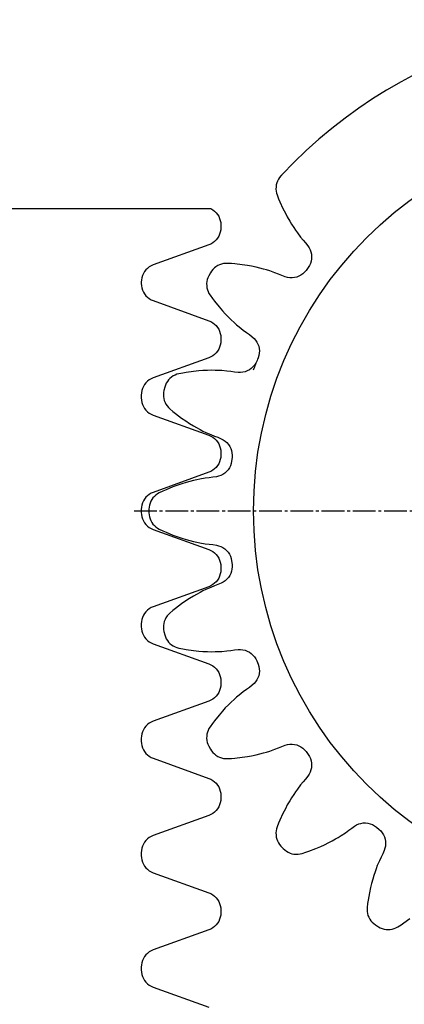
# Model space of a CAD drawing. Header units: millimetres. Extents: x -34725 to 178350, y -13707 to 126150.
# Tile 6 of 256: x -20730 to -20561, y 4304 to 4737. Entities that reach past the tile are written whole.
import ezdxf

# ---------------------------------------------------------------- set-up
doc = ezdxf.new("R2010")
doc.units = ezdxf.units.MM
doc.linetypes.add('GEN7', pattern=[13.75, 10, -1.25, 1.25, -1.25])
doc.layers.add('7', color=4, linetype='GEN7')
doc.layers.add('AM_4', color=3, linetype='CONTINUOUS', lineweight=25)

msp = doc.modelspace()

# ---------------------------------------------------------------- linework, layer by layer
at = {"layer": '7'}
msp.add_line((-20679.868, 4520.998), (-20238.958, 4520.998), dxfattribs=at)
at = {"layer": 'AM_4'}
for p, q in [((-20616.378, 4666.851), (-20616.784, 4666.052)), ((-20615.885, 4667.6), (-20616.378, 4666.851)), ((-20615.311, 4668.289), (-20615.885, 4667.6)), ((-20615.258, 4668.346), (-20615.311, 4668.289)), ((-20615.205, 4668.403), (-20615.258, 4668.346)), ((-20615.151, 4668.461), (-20615.205, 4668.403)), ((-20615.098, 4668.518), (-20615.151, 4668.461)), ((-20615.044, 4668.575), (-20615.098, 4668.518)), ((-20614.99, 4668.632), (-20615.044, 4668.575)), ((-20614.937, 4668.689), (-20614.99, 4668.632)), ((-20614.884, 4668.746), (-20614.937, 4668.689)), ((-20614.83, 4668.803), (-20614.884, 4668.746)), ((-20614.776, 4668.861), (-20614.83, 4668.803)), ((-20617.435, 4663.454), (-20617.455, 4662.558)), ((-20617.455, 4662.558), (-20617.374, 4661.665)), ((-20617.316, 4664.343), (-20617.435, 4663.454)), ((-20617.098, 4665.212), (-20617.316, 4664.343)), ((-20616.784, 4666.052), (-20617.098, 4665.212)), ((-20617.374, 4661.665), (-20617.193, 4660.787)), ((-20617.193, 4660.787), (-20616.916, 4659.934)), ((-20616.916, 4659.934), (-20616.291, 4658.281)), ((-20616.291, 4658.281), (-20615.684, 4656.938)), ((-20949.319, 4653.999), (-20646.274, 4653.999)), ((-20646.274, 4653.999), (-20646.089, 4653.919)), ((-20646.089, 4653.919), (-20645.245, 4653.424)), ((-20615.684, 4656.938), (-20614.37, 4653.973)), ((-20614.37, 4653.973), (-20613.306, 4651.904)), ((-20645.245, 4653.424), (-20644.468, 4652.829)), ((-20644.468, 4652.829), (-20643.768, 4652.144)), ((-20643.768, 4652.144), (-20643.159, 4651.379)), ((-20643.159, 4651.379), (-20642.646, 4650.545)), ((-20642.646, 4650.545), (-20642.24, 4649.655)), ((-20642.24, 4649.655), (-20641.945, 4648.722)), ((-20613.306, 4651.904), (-20612.459, 4650.254)), ((-20612.459, 4650.254), (-20611.424, 4648.482)), ((-20641.945, 4648.722), (-20641.766, 4647.76)), ((-20641.766, 4647.76), (-20641.707, 4646.783)), ((-20641.707, 4645.513), (-20641.766, 4644.537)), ((-20641.707, 4646.783), (-20641.707, 4645.513)), ((-20611.424, 4648.482), (-20610.611, 4647.092)), ((-20610.611, 4647.092), (-20609.642, 4645.616)), ((-20609.642, 4645.616), (-20608.874, 4644.447)), ((-20643.159, 4640.918), (-20643.768, 4640.153)), ((-20642.646, 4641.752), (-20643.159, 4640.918)), ((-20642.24, 4642.641), (-20642.646, 4641.752)), ((-20641.945, 4643.574), (-20642.24, 4642.641)), ((-20641.766, 4644.537), (-20641.945, 4643.574)), ((-20608.874, 4644.447), (-20608.021, 4643.28)), ((-20608.021, 4643.28), (-20606.615, 4641.442)), ((-20606.615, 4641.442), (-20605.476, 4640.066)), ((-20646.987, 4637.99), (-20671.426, 4629.157)), ((-20646.089, 4638.378), (-20646.987, 4637.99)), ((-20645.245, 4638.873), (-20646.089, 4638.378)), ((-20644.468, 4639.468), (-20645.245, 4638.873)), ((-20643.768, 4640.153), (-20644.468, 4639.468)), ((-20605.476, 4640.066), (-20604.426, 4638.832)), ((-20604.426, 4638.832), (-20603.466, 4637.585)), ((-20603.466, 4637.585), (-20602.89, 4636.742)), ((-20602.89, 4636.742), (-20602.427, 4635.832)), ((-20602.427, 4635.832), (-20602.083, 4634.869)), ((-20602.083, 4634.869), (-20601.867, 4633.869)), ((-20601.867, 4633.869), (-20601.78, 4632.848)), ((-20601.78, 4632.848), (-20601.826, 4631.823)), ((-20673.945, 4627.679), (-20674.644, 4626.994)), ((-20673.168, 4628.274), (-20673.945, 4627.679)), ((-20672.324, 4628.769), (-20673.168, 4628.274)), ((-20671.426, 4629.157), (-20672.324, 4628.769)), ((-20644.551, 4627.835), (-20645.185, 4627.201)), ((-20643.849, 4628.393), (-20644.551, 4627.835)), ((-20643.09, 4628.869), (-20643.849, 4628.393)), ((-20642.281, 4629.257), (-20643.09, 4628.869)), ((-20641.434, 4629.552), (-20642.281, 4629.257)), ((-20640.56, 4629.751), (-20641.434, 4629.552)), ((-20639.67, 4629.851), (-20640.56, 4629.751)), ((-20638.773, 4629.85), (-20639.67, 4629.851)), ((-20637.008, 4629.766), (-20638.773, 4629.85)), ((-20635.543, 4629.605), (-20637.008, 4629.766)), ((-20632.317, 4629.271), (-20635.543, 4629.605)), ((-20630.02, 4628.899), (-20632.317, 4629.271)), ((-20628.189, 4628.603), (-20630.02, 4628.899)), ((-20626.183, 4628.166), (-20628.189, 4628.603)), ((-20624.61, 4627.823), (-20626.183, 4628.166)), ((-20622.908, 4627.357), (-20624.61, 4627.823)), ((-20603.287, 4628.024), (-20604.213, 4626.749)), ((-20602.74, 4628.897), (-20603.287, 4628.024)), ((-20602.309, 4629.831), (-20602.74, 4628.897)), ((-20602.004, 4630.812), (-20602.309, 4629.831)), ((-20601.826, 4631.823), (-20602.004, 4630.812)), ((-20676.469, 4623.572), (-20676.647, 4622.61)), ((-20676.174, 4624.506), (-20676.469, 4623.572)), ((-20675.766, 4625.396), (-20676.174, 4624.506)), ((-20675.255, 4626.23), (-20675.766, 4625.396)), ((-20674.644, 4626.994), (-20675.255, 4626.23)), ((-20647.361, 4623.56), (-20647.653, 4622.713)), ((-20646.977, 4624.37), (-20647.361, 4623.56)), ((-20646.223, 4625.743), (-20646.977, 4624.37)), ((-20645.745, 4626.501), (-20646.223, 4625.743)), ((-20645.185, 4627.201), (-20645.745, 4626.501)), ((-20621.557, 4626.988), (-20622.908, 4627.357)), ((-20620.185, 4626.537), (-20621.557, 4626.988)), ((-20618.003, 4625.768), (-20620.185, 4626.537)), ((-20616.343, 4625.111), (-20618.003, 4625.768)), ((-20614.844, 4624.493), (-20616.343, 4625.111)), ((-20613.361, 4623.965), (-20614.844, 4624.493)), ((-20612.383, 4623.677), (-20613.361, 4623.965)), ((-20611.374, 4623.518), (-20612.383, 4623.677)), ((-20610.351, 4623.489), (-20611.374, 4623.518)), ((-20609.333, 4623.592), (-20610.351, 4623.489)), ((-20608.336, 4623.825), (-20609.333, 4623.592)), ((-20607.375, 4624.186), (-20608.336, 4623.825)), ((-20606.469, 4624.667), (-20607.375, 4624.186)), ((-20605.63, 4625.261), (-20606.469, 4624.667)), ((-20604.874, 4625.959), (-20605.63, 4625.261)), ((-20604.213, 4626.749), (-20604.874, 4625.959)), ((-20676.647, 4622.61), (-20676.707, 4621.634)), ((-20676.707, 4621.634), (-20676.707, 4620.998)), ((-20676.707, 4620.998), (-20676.647, 4620.022)), ((-20676.647, 4620.022), (-20676.469, 4619.059)), ((-20676.469, 4619.059), (-20676.174, 4618.126)), ((-20647.848, 4621.838), (-20647.943, 4620.946)), ((-20647.943, 4620.946), (-20647.937, 4620.05)), ((-20647.937, 4620.05), (-20647.833, 4619.159)), ((-20647.653, 4622.713), (-20647.848, 4621.838)), ((-20647.833, 4619.159), (-20647.629, 4618.286)), ((-20676.174, 4618.126), (-20675.766, 4617.236)), ((-20675.766, 4617.236), (-20675.255, 4616.402)), ((-20675.255, 4616.402), (-20674.644, 4615.637)), ((-20674.644, 4615.637), (-20673.945, 4614.952)), ((-20673.945, 4614.952), (-20673.168, 4614.358)), ((-20647.629, 4618.286), (-20647.328, 4617.442)), ((-20647.328, 4617.442), (-20646.934, 4616.636)), ((-20646.934, 4616.636), (-20646.454, 4615.88)), ((-20646.454, 4615.88), (-20645.436, 4614.434)), ((-20673.168, 4614.358), (-20672.324, 4613.863)), ((-20672.324, 4613.863), (-20671.426, 4613.475)), ((-20671.426, 4613.475), (-20646.987, 4604.642)), ((-20645.436, 4614.434), (-20644.515, 4613.283)), ((-20644.515, 4613.283), (-20642.506, 4610.739)), ((-20642.506, 4610.739), (-20640.961, 4608.999)), ((-20640.961, 4608.999), (-20639.729, 4607.612)), ((-20639.729, 4607.612), (-20638.286, 4606.153)), ((-20638.286, 4606.153), (-20637.153, 4605.008)), ((-20646.987, 4604.642), (-20646.089, 4604.254)), ((-20646.089, 4604.254), (-20645.245, 4603.759)), ((-20645.245, 4603.759), (-20644.468, 4603.164)), ((-20644.468, 4603.164), (-20643.768, 4602.479)), ((-20643.768, 4602.479), (-20643.159, 4601.714)), ((-20643.159, 4601.714), (-20642.646, 4600.88)), ((-20637.153, 4605.008), (-20635.848, 4603.82)), ((-20635.848, 4603.82), (-20634.812, 4602.878)), ((-20634.812, 4602.878), (-20633.696, 4601.961)), ((-20633.696, 4601.961), (-20631.878, 4600.53)), ((-20642.646, 4600.88), (-20642.24, 4599.99)), ((-20642.24, 4599.99), (-20641.945, 4599.057)), ((-20641.945, 4599.057), (-20641.766, 4598.095)), ((-20641.766, 4598.095), (-20641.707, 4597.118)), ((-20631.878, 4600.53), (-20630.432, 4599.48)), ((-20630.432, 4599.48), (-20629.108, 4598.546)), ((-20629.108, 4598.546), (-20627.868, 4597.576)), ((-20627.868, 4597.576), (-20627.1, 4596.904)), ((-20642.24, 4592.976), (-20642.646, 4592.087)), ((-20641.945, 4593.909), (-20642.24, 4592.976)), ((-20641.766, 4594.872), (-20641.945, 4593.909)), ((-20641.707, 4595.848), (-20641.766, 4594.872)), ((-20641.707, 4597.118), (-20641.707, 4595.848)), ((-20627.1, 4596.904), (-20626.426, 4596.138)), ((-20626.426, 4596.138), (-20625.853, 4595.29)), ((-20625.853, 4595.29), (-20625.395, 4594.375)), ((-20625.395, 4594.375), (-20625.057, 4593.408)), ((-20625.057, 4593.408), (-20624.848, 4592.404)), ((-20646.089, 4588.713), (-20646.987, 4588.325)), ((-20645.245, 4589.208), (-20646.089, 4588.713)), ((-20644.468, 4589.802), (-20645.245, 4589.208)), ((-20643.768, 4590.488), (-20644.468, 4589.802)), ((-20643.159, 4591.253), (-20643.768, 4590.488)), ((-20642.646, 4592.087), (-20643.159, 4591.253)), ((-20625.004, 4589.342), (-20625.317, 4588.361)), ((-20624.82, 4590.354), (-20625.004, 4589.342)), ((-20624.848, 4592.404), (-20624.767, 4591.381)), ((-20624.767, 4591.381), (-20624.82, 4590.354)), ((-20646.987, 4588.325), (-20671.426, 4579.492)), ((-20627.564, 4584.318), (-20628.323, 4583.627)), ((-20626.899, 4585.102), (-20627.564, 4584.318)), ((-20626.341, 4585.966), (-20626.899, 4585.102)), ((-20625.897, 4586.896), (-20626.341, 4585.966)), ((-20625.317, 4588.361), (-20625.614, 4587.615)), ((-20662.647, 4580.354), (-20663.393, 4579.858)), ((-20661.849, 4580.764), (-20662.647, 4580.354)), ((-20661.012, 4581.082), (-20661.849, 4580.764)), ((-20660.143, 4581.305), (-20661.012, 4581.082)), ((-20658.412, 4581.663), (-20660.143, 4581.305)), ((-20656.953, 4581.871), (-20658.412, 4581.663)), ((-20653.745, 4582.349), (-20656.953, 4581.871)), ((-20651.428, 4582.56), (-20653.745, 4582.349)), ((-20649.581, 4582.728), (-20651.428, 4582.56)), ((-20647.53, 4582.804), (-20649.581, 4582.728)), ((-20645.921, 4582.863), (-20647.53, 4582.804)), ((-20644.156, 4582.835), (-20645.921, 4582.863)), ((-20642.757, 4582.813), (-20644.156, 4582.835)), ((-20641.315, 4582.718), (-20642.757, 4582.813)), ((-20639.01, 4582.516), (-20641.315, 4582.718)), ((-20637.238, 4582.292), (-20639.01, 4582.516)), ((-20635.633, 4582.067), (-20637.238, 4582.292)), ((-20634.065, 4581.924), (-20635.633, 4582.067)), ((-20633.046, 4581.889), (-20634.065, 4581.924)), ((-20632.029, 4581.986), (-20633.046, 4581.889)), ((-20631.032, 4582.212), (-20632.029, 4581.986)), ((-20630.071, 4582.565), (-20631.032, 4582.212)), ((-20629.163, 4583.039), (-20630.071, 4582.565)), ((-20628.323, 4583.627), (-20629.163, 4583.039)), ((-20675.766, 4575.731), (-20676.174, 4574.841)), ((-20675.255, 4576.565), (-20675.766, 4575.731)), ((-20674.644, 4577.329), (-20675.255, 4576.565)), ((-20673.945, 4578.014), (-20674.644, 4577.329)), ((-20673.168, 4578.609), (-20673.945, 4578.014)), ((-20672.324, 4579.104), (-20673.168, 4578.609)), ((-20671.426, 4579.492), (-20672.324, 4579.104)), ((-20666.062, 4576.327), (-20666.337, 4575.473)), ((-20665.694, 4577.144), (-20666.062, 4576.327)), ((-20665.237, 4577.915), (-20665.694, 4577.144)), ((-20664.697, 4578.631), (-20665.237, 4577.915)), ((-20664.08, 4579.28), (-20664.697, 4578.631)), ((-20663.393, 4579.858), (-20664.08, 4579.28)), ((-20676.647, 4572.945), (-20676.707, 4571.968)), ((-20676.707, 4571.968), (-20676.707, 4571.333)), ((-20676.707, 4571.333), (-20676.707, 4570.698)), ((-20676.469, 4573.907), (-20676.647, 4572.945)), ((-20676.174, 4574.841), (-20676.469, 4573.907)), ((-20666.897, 4573.077), (-20666.969, 4572.183)), ((-20666.969, 4572.183), (-20666.939, 4571.287)), ((-20666.726, 4573.957), (-20666.897, 4573.077)), ((-20666.337, 4575.473), (-20666.726, 4573.957)), ((-20676.707, 4570.698), (-20676.647, 4569.722)), ((-20676.647, 4569.722), (-20676.469, 4568.76)), ((-20676.469, 4568.76), (-20676.174, 4567.826)), ((-20676.174, 4567.826), (-20675.766, 4566.936)), ((-20666.939, 4571.287), (-20666.81, 4570.4)), ((-20666.81, 4570.4), (-20666.583, 4569.533)), ((-20666.583, 4569.533), (-20666.26, 4568.697)), ((-20666.26, 4568.697), (-20665.845, 4567.902)), ((-20665.845, 4567.902), (-20665.344, 4567.158)), ((-20665.344, 4567.158), (-20664.763, 4566.476)), ((-20675.766, 4566.936), (-20675.255, 4566.102)), ((-20675.255, 4566.102), (-20674.644, 4565.338)), ((-20674.644, 4565.338), (-20673.945, 4564.653)), ((-20673.945, 4564.653), (-20673.168, 4564.058)), ((-20673.168, 4564.058), (-20672.324, 4563.563)), ((-20672.324, 4563.563), (-20671.426, 4563.175)), ((-20671.426, 4563.175), (-20646.987, 4554.342)), ((-20664.763, 4566.476), (-20664.108, 4565.863)), ((-20664.108, 4565.863), (-20662.764, 4564.715)), ((-20662.764, 4564.715), (-20661.585, 4563.83)), ((-20661.585, 4563.83), (-20659.005, 4561.865)), ((-20659.005, 4561.865), (-20657.076, 4560.564)), ((-20657.076, 4560.564), (-20655.538, 4559.527)), ((-20655.538, 4559.527), (-20653.777, 4558.473)), ((-20653.777, 4558.473), (-20652.395, 4557.646)), ((-20652.395, 4557.646), (-20650.836, 4556.82)), ((-20650.836, 4556.82), (-20649.598, 4556.165)), ((-20649.598, 4556.165), (-20648.29, 4555.554)), ((-20648.29, 4555.554), (-20646.172, 4554.62)), ((-20646.987, 4554.342), (-20646.089, 4553.954)), ((-20646.172, 4554.62), (-20644.512, 4553.963)), ((-20646.089, 4553.954), (-20645.245, 4553.459)), ((-20645.245, 4553.459), (-20644.468, 4552.864)), ((-20644.512, 4553.963), (-20642.996, 4553.387)), ((-20644.468, 4552.864), (-20643.768, 4552.179)), ((-20643.768, 4552.179), (-20643.159, 4551.414)), ((-20643.159, 4551.414), (-20642.646, 4550.58)), ((-20642.996, 4553.387), (-20641.554, 4552.757)), ((-20642.646, 4550.58), (-20642.24, 4549.691)), ((-20642.24, 4549.691), (-20641.945, 4548.758)), ((-20641.554, 4552.757), (-20640.643, 4552.297)), ((-20640.643, 4552.297), (-20639.799, 4551.722)), ((-20639.799, 4551.722), (-20639.034, 4551.043)), ((-20639.034, 4551.043), (-20638.363, 4550.271)), ((-20638.363, 4550.271), (-20637.796, 4549.418)), ((-20641.945, 4548.758), (-20641.766, 4547.795)), ((-20641.766, 4547.795), (-20641.707, 4546.819)), ((-20641.707, 4545.549), (-20641.766, 4544.572)), ((-20641.707, 4546.819), (-20641.707, 4545.549)), ((-20637.796, 4549.418), (-20637.343, 4548.498)), ((-20637.343, 4548.498), (-20637.011, 4547.527)), ((-20637.011, 4547.527), (-20636.806, 4546.52)), ((-20636.806, 4546.52), (-20636.732, 4545.494)), ((-20636.732, 4545.494), (-20636.792, 4544.466)), ((-20642.646, 4541.786), (-20643.159, 4540.953)), ((-20642.24, 4542.676), (-20642.646, 4541.786)), ((-20641.945, 4543.61), (-20642.24, 4542.676)), ((-20641.766, 4544.572), (-20641.945, 4543.61)), ((-20637.187, 4541.891), (-20637.514, 4540.915)), ((-20636.989, 4542.902), (-20637.187, 4541.891)), ((-20636.792, 4544.466), (-20636.989, 4542.902)), ((-20646.987, 4538.025), (-20671.426, 4529.192)), ((-20646.089, 4538.413), (-20646.987, 4538.025)), ((-20645.245, 4538.908), (-20646.089, 4538.413)), ((-20644.468, 4539.503), (-20645.245, 4538.908)), ((-20643.768, 4540.188), (-20644.468, 4539.503)), ((-20643.159, 4540.953), (-20643.768, 4540.188)), ((-20640.798, 4537.088), (-20641.707, 4536.621)), ((-20639.955, 4537.669), (-20640.798, 4537.088)), ((-20639.193, 4538.354), (-20639.955, 4537.669)), ((-20638.525, 4539.132), (-20639.193, 4538.354)), ((-20637.963, 4539.991), (-20638.525, 4539.132)), ((-20637.514, 4540.915), (-20637.963, 4539.991)), ((-20658.892, 4532.975), (-20660.64, 4532.353)), ((-20656.925, 4533.559), (-20658.892, 4532.975)), ((-20655.381, 4534.016), (-20656.925, 4533.559)), ((-20653.665, 4534.428), (-20655.381, 4534.016)), ((-20652.304, 4534.755), (-20653.665, 4534.428)), ((-20650.884, 4535.021), (-20652.304, 4534.755)), ((-20648.6, 4535.399), (-20650.884, 4535.021)), ((-20646.829, 4535.622), (-20648.6, 4535.399)), ((-20645.218, 4535.803), (-20646.829, 4535.622)), ((-20643.664, 4536.055), (-20645.218, 4535.803)), ((-20642.668, 4536.275), (-20643.664, 4536.055)), ((-20641.707, 4536.621), (-20642.668, 4536.275)), ((-20673.168, 4528.309), (-20673.945, 4527.715)), ((-20672.324, 4528.804), (-20673.168, 4528.309)), ((-20671.426, 4529.192), (-20672.324, 4528.804)), ((-20669.555, 4528.539), (-20670.287, 4528.022)), ((-20668.768, 4528.97), (-20669.555, 4528.539)), ((-20667.181, 4529.747), (-20668.768, 4528.97)), ((-20665.819, 4530.312), (-20667.181, 4529.747)), ((-20662.832, 4531.572), (-20665.819, 4530.312)), ((-20660.64, 4532.353), (-20662.832, 4531.572)), ((-20676.174, 4524.54), (-20676.469, 4523.607)), ((-20675.767, 4525.43), (-20676.174, 4524.54)), ((-20675.255, 4526.264), (-20675.767, 4525.43)), ((-20674.644, 4527.03), (-20675.255, 4526.264)), ((-20673.945, 4527.715), (-20674.644, 4527.03)), ((-20672.86, 4524.42), (-20673.111, 4523.56)), ((-20672.515, 4525.247), (-20672.86, 4524.42)), ((-20672.078, 4526.03), (-20672.515, 4525.247)), ((-20671.556, 4526.76), (-20672.078, 4526.03)), ((-20670.957, 4527.427), (-20671.556, 4526.76)), ((-20670.287, 4528.022), (-20670.957, 4527.427)), ((-20676.647, 4522.645), (-20676.707, 4521.668)), ((-20676.707, 4521.668), (-20676.707, 4521.033)), ((-20676.707, 4521.033), (-20676.707, 4520.399)), ((-20676.707, 4520.399), (-20676.647, 4519.422)), ((-20676.469, 4523.607), (-20676.647, 4522.645)), ((-20676.647, 4519.422), (-20676.469, 4518.46)), ((-20673.318, 4521.781), (-20673.319, 4520.998)), ((-20673.319, 4520.998), (-20673.319, 4520.92)), ((-20673.319, 4520.92), (-20673.319, 4520.842)), ((-20673.319, 4520.842), (-20673.319, 4520.763)), ((-20673.319, 4520.763), (-20673.319, 4520.685)), ((-20673.319, 4520.685), (-20673.319, 4520.607)), ((-20673.319, 4520.607), (-20673.319, 4520.529)), ((-20673.319, 4520.529), (-20673.319, 4520.45)), ((-20673.319, 4520.45), (-20673.318, 4520.372)), ((-20673.265, 4522.676), (-20673.318, 4521.781)), ((-20673.318, 4520.372), (-20673.318, 4520.294)), ((-20673.318, 4520.294), (-20673.318, 4520.216)), ((-20673.318, 4520.216), (-20673.265, 4519.321)), ((-20673.111, 4523.56), (-20673.265, 4522.676)), ((-20676.469, 4518.46), (-20676.174, 4517.527)), ((-20676.174, 4517.527), (-20675.767, 4516.636)), ((-20675.767, 4516.636), (-20675.255, 4515.802)), ((-20675.255, 4515.802), (-20674.644, 4515.037)), ((-20673.265, 4519.321), (-20673.111, 4518.437)), ((-20673.111, 4518.437), (-20672.86, 4517.577)), ((-20672.86, 4517.577), (-20672.515, 4516.75)), ((-20672.515, 4516.75), (-20672.078, 4515.967)), ((-20672.078, 4515.967), (-20671.556, 4515.237)), ((-20671.556, 4515.237), (-20670.957, 4514.57)), ((-20674.644, 4515.037), (-20673.945, 4514.352)), ((-20673.945, 4514.352), (-20673.168, 4513.758)), ((-20673.168, 4513.758), (-20672.324, 4513.263)), ((-20672.324, 4513.263), (-20671.426, 4512.875)), ((-20671.426, 4512.875), (-20646.987, 4504.042)), ((-20670.957, 4514.57), (-20670.287, 4513.975)), ((-20670.287, 4513.975), (-20669.555, 4513.458)), ((-20669.555, 4513.458), (-20668.768, 4513.027)), ((-20668.768, 4513.027), (-20667.181, 4512.25)), ((-20667.181, 4512.25), (-20665.819, 4511.685)), ((-20665.819, 4511.685), (-20662.832, 4510.425)), ((-20662.832, 4510.425), (-20660.64, 4509.644)), ((-20660.64, 4509.644), (-20658.892, 4509.022)), ((-20658.892, 4509.022), (-20656.925, 4508.438)), ((-20656.925, 4508.438), (-20655.381, 4507.981)), ((-20655.381, 4507.981), (-20653.665, 4507.569)), ((-20653.665, 4507.569), (-20652.304, 4507.242)), ((-20652.304, 4507.242), (-20650.884, 4506.976)), ((-20650.884, 4506.976), (-20648.6, 4506.598)), ((-20648.6, 4506.598), (-20646.829, 4506.375)), ((-20646.987, 4504.042), (-20646.089, 4503.654)), ((-20646.829, 4506.375), (-20645.218, 4506.194)), ((-20646.089, 4503.654), (-20645.245, 4503.159)), ((-20645.245, 4503.159), (-20644.468, 4502.564)), ((-20645.218, 4506.194), (-20643.664, 4505.942)), ((-20644.468, 4502.564), (-20643.768, 4501.879)), ((-20643.664, 4505.942), (-20642.668, 4505.722)), ((-20642.668, 4505.722), (-20641.707, 4505.376)), ((-20641.707, 4505.376), (-20640.798, 4504.909)), ((-20640.798, 4504.909), (-20639.955, 4504.328)), ((-20639.955, 4504.328), (-20639.193, 4503.643)), ((-20639.193, 4503.643), (-20638.525, 4502.865)), ((-20638.525, 4502.865), (-20637.963, 4502.006)), ((-20643.768, 4501.879), (-20643.159, 4501.114)), ((-20643.159, 4501.114), (-20642.646, 4500.28)), ((-20642.646, 4500.28), (-20642.24, 4499.39)), ((-20642.24, 4499.39), (-20641.945, 4498.457)), ((-20641.945, 4498.457), (-20641.766, 4497.495)), ((-20637.963, 4502.006), (-20637.514, 4501.082)), ((-20637.514, 4501.082), (-20637.187, 4500.106)), ((-20637.187, 4500.106), (-20636.989, 4499.095)), ((-20636.989, 4499.095), (-20636.792, 4497.531)), ((-20641.766, 4494.272), (-20641.945, 4493.309)), ((-20641.766, 4497.495), (-20641.707, 4496.518)), ((-20641.707, 4495.248), (-20641.766, 4494.272)), ((-20641.707, 4496.518), (-20641.707, 4495.248)), ((-20637.343, 4493.499), (-20637.796, 4492.579)), ((-20637.011, 4494.47), (-20637.343, 4493.499)), ((-20636.806, 4495.477), (-20637.011, 4494.47)), ((-20636.732, 4496.503), (-20636.806, 4495.477)), ((-20636.792, 4497.531), (-20636.732, 4496.503)), ((-20644.468, 4489.202), (-20645.245, 4488.608)), ((-20643.768, 4489.887), (-20644.468, 4489.202)), ((-20643.159, 4490.653), (-20643.768, 4489.887)), ((-20642.646, 4491.487), (-20643.159, 4490.653)), ((-20641.554, 4489.24), (-20642.996, 4488.61)), ((-20642.24, 4492.376), (-20642.646, 4491.487)), ((-20641.945, 4493.309), (-20642.24, 4492.376)), ((-20640.643, 4489.7), (-20641.554, 4489.24)), ((-20639.799, 4490.275), (-20640.643, 4489.7)), ((-20639.034, 4490.954), (-20639.799, 4490.275)), ((-20638.363, 4491.726), (-20639.034, 4490.954)), ((-20637.796, 4492.579), (-20638.363, 4491.726)), ((-20646.987, 4487.725), (-20671.426, 4478.892)), ((-20650.836, 4485.177), (-20652.395, 4484.351)), ((-20649.598, 4485.832), (-20650.836, 4485.177)), ((-20648.29, 4486.443), (-20649.598, 4485.832)), ((-20646.172, 4487.377), (-20648.29, 4486.443)), ((-20646.089, 4488.113), (-20646.987, 4487.725)), ((-20644.512, 4488.034), (-20646.172, 4487.377)), ((-20645.245, 4488.608), (-20646.089, 4488.113)), ((-20642.996, 4488.61), (-20644.512, 4488.034)), ((-20657.076, 4481.433), (-20659.005, 4480.132)), ((-20655.538, 4482.47), (-20657.076, 4481.433)), ((-20653.777, 4483.524), (-20655.538, 4482.47)), ((-20652.395, 4484.351), (-20653.777, 4483.524)), ((-20674.644, 4476.729), (-20675.255, 4475.965)), ((-20673.945, 4477.414), (-20674.644, 4476.729)), ((-20673.168, 4478.009), (-20673.945, 4477.414)), ((-20672.324, 4478.504), (-20673.168, 4478.009)), ((-20671.426, 4478.892), (-20672.324, 4478.504)), ((-20664.108, 4476.135), (-20664.763, 4475.521)), ((-20662.764, 4477.282), (-20664.108, 4476.135)), ((-20661.585, 4478.167), (-20662.764, 4477.282)), ((-20659.005, 4480.132), (-20661.585, 4478.167)), ((-20676.647, 4472.345), (-20676.707, 4471.368)), ((-20676.469, 4473.307), (-20676.647, 4472.345)), ((-20676.174, 4474.24), (-20676.469, 4473.307)), ((-20675.766, 4475.131), (-20676.174, 4474.24)), ((-20675.255, 4475.965), (-20675.766, 4475.131)), ((-20666.583, 4472.464), (-20666.81, 4471.597)), ((-20666.26, 4473.301), (-20666.583, 4472.464)), ((-20665.845, 4474.095), (-20666.26, 4473.301)), ((-20665.344, 4474.839), (-20665.845, 4474.095)), ((-20664.763, 4475.521), (-20665.344, 4474.839)), ((-20676.707, 4471.368), (-20676.707, 4470.734)), ((-20676.707, 4470.734), (-20676.707, 4470.098)), ((-20676.707, 4470.098), (-20676.647, 4469.122)), ((-20676.647, 4469.122), (-20676.469, 4468.159)), ((-20676.469, 4468.159), (-20676.174, 4467.226)), ((-20666.939, 4470.71), (-20666.969, 4469.814)), ((-20666.969, 4469.814), (-20666.897, 4468.92)), ((-20666.81, 4471.597), (-20666.939, 4470.71)), ((-20666.897, 4468.92), (-20666.726, 4468.04)), ((-20666.726, 4468.04), (-20666.337, 4466.524)), ((-20676.174, 4467.226), (-20675.766, 4466.336)), ((-20675.766, 4466.336), (-20675.255, 4465.502)), ((-20675.255, 4465.502), (-20674.644, 4464.738)), ((-20674.644, 4464.738), (-20673.945, 4464.052)), ((-20673.945, 4464.052), (-20673.168, 4463.458)), ((-20673.168, 4463.458), (-20672.324, 4462.963)), ((-20666.337, 4466.524), (-20666.062, 4465.67)), ((-20666.062, 4465.67), (-20665.694, 4464.853)), ((-20665.694, 4464.853), (-20665.237, 4464.082)), ((-20665.237, 4464.082), (-20664.697, 4463.366)), ((-20664.697, 4463.366), (-20664.08, 4462.717)), ((-20672.324, 4462.963), (-20671.426, 4462.575)), ((-20671.426, 4462.575), (-20646.987, 4453.742)), ((-20664.08, 4462.717), (-20663.393, 4462.139)), ((-20663.393, 4462.139), (-20662.647, 4461.643)), ((-20662.647, 4461.643), (-20661.849, 4461.233)), ((-20661.849, 4461.233), (-20661.012, 4460.915)), ((-20661.012, 4460.915), (-20660.143, 4460.692)), ((-20660.143, 4460.692), (-20658.412, 4460.334)), ((-20658.412, 4460.334), (-20656.953, 4460.126)), ((-20656.953, 4460.126), (-20653.745, 4459.648)), ((-20653.745, 4459.648), (-20651.428, 4459.437)), ((-20651.428, 4459.437), (-20649.581, 4459.269)), ((-20649.581, 4459.269), (-20647.53, 4459.193)), ((-20647.53, 4459.193), (-20645.921, 4459.134)), ((-20645.921, 4459.134), (-20644.156, 4459.162)), ((-20644.156, 4459.162), (-20642.757, 4459.184)), ((-20642.757, 4459.184), (-20641.315, 4459.279)), ((-20641.315, 4459.279), (-20639.01, 4459.481)), ((-20639.01, 4459.481), (-20637.238, 4459.705)), ((-20637.238, 4459.705), (-20635.633, 4459.93)), ((-20635.633, 4459.93), (-20634.065, 4460.073)), ((-20634.065, 4460.073), (-20633.046, 4460.108)), ((-20633.046, 4460.108), (-20632.029, 4460.011)), ((-20632.029, 4460.011), (-20631.032, 4459.785)), ((-20631.032, 4459.785), (-20630.071, 4459.432)), ((-20630.071, 4459.432), (-20629.163, 4458.958)), ((-20629.163, 4458.958), (-20628.323, 4458.37)), ((-20628.323, 4458.37), (-20627.564, 4457.679)), ((-20627.564, 4457.679), (-20626.899, 4456.895)), ((-20626.899, 4456.895), (-20626.341, 4456.031)), ((-20626.341, 4456.031), (-20625.897, 4455.101)), ((-20625.897, 4455.101), (-20625.317, 4453.636)), ((-20646.987, 4453.742), (-20646.089, 4453.354)), ((-20646.089, 4453.354), (-20645.245, 4452.859)), ((-20645.245, 4452.859), (-20644.468, 4452.264)), ((-20644.468, 4452.264), (-20643.768, 4451.579)), ((-20643.768, 4451.579), (-20643.159, 4450.814)), ((-20643.159, 4450.814), (-20642.646, 4449.98)), ((-20625.317, 4453.636), (-20625.004, 4452.655)), ((-20625.004, 4452.655), (-20624.82, 4451.643)), ((-20624.767, 4450.616), (-20624.848, 4449.593)), ((-20624.82, 4451.643), (-20624.767, 4450.616)), ((-20642.646, 4449.98), (-20642.24, 4449.091)), ((-20642.24, 4449.091), (-20641.945, 4448.157)), ((-20641.945, 4448.157), (-20641.766, 4447.195)), ((-20641.766, 4447.195), (-20641.707, 4446.218)), ((-20641.707, 4446.218), (-20641.707, 4444.948)), ((-20626.426, 4445.859), (-20627.1, 4445.093)), ((-20625.853, 4446.707), (-20626.426, 4445.859)), ((-20625.395, 4447.622), (-20625.853, 4446.707)), ((-20625.057, 4448.589), (-20625.395, 4447.622)), ((-20624.848, 4449.593), (-20625.057, 4448.589)), ((-20642.24, 4442.076), (-20642.646, 4441.187)), ((-20641.945, 4443.01), (-20642.24, 4442.076)), ((-20641.766, 4443.972), (-20641.945, 4443.01)), ((-20641.707, 4444.948), (-20641.766, 4443.972)), ((-20631.878, 4441.468), (-20633.696, 4440.036)), ((-20630.432, 4442.517), (-20631.878, 4441.468)), ((-20629.108, 4443.451), (-20630.432, 4442.517)), ((-20627.868, 4444.421), (-20629.108, 4443.451)), ((-20627.1, 4445.093), (-20627.868, 4444.421)), ((-20646.987, 4437.425), (-20671.426, 4428.592)), ((-20646.089, 4437.813), (-20646.987, 4437.425)), ((-20645.245, 4438.308), (-20646.089, 4437.813)), ((-20644.468, 4438.903), (-20645.245, 4438.308)), ((-20643.768, 4439.588), (-20644.468, 4438.903)), ((-20643.159, 4440.353), (-20643.768, 4439.588)), ((-20642.646, 4441.187), (-20643.159, 4440.353)), ((-20635.848, 4438.177), (-20637.153, 4436.989)), ((-20634.812, 4439.119), (-20635.848, 4438.177)), ((-20633.696, 4440.036), (-20634.812, 4439.119)), ((-20640.961, 4432.998), (-20642.506, 4431.259)), ((-20639.729, 4434.385), (-20640.961, 4432.998)), ((-20638.286, 4435.844), (-20639.729, 4434.385)), ((-20637.153, 4436.989), (-20638.286, 4435.844)), ((-20671.426, 4428.592), (-20672.324, 4428.204)), ((-20644.515, 4428.714), (-20645.436, 4427.563)), ((-20642.506, 4431.259), (-20644.515, 4428.714)), ((-20675.766, 4424.831), (-20676.174, 4423.941)), ((-20675.255, 4425.665), (-20675.766, 4424.831)), ((-20674.644, 4426.429), (-20675.255, 4425.665)), ((-20673.945, 4427.114), (-20674.644, 4426.429)), ((-20673.168, 4427.709), (-20673.945, 4427.114)), ((-20672.324, 4428.204), (-20673.168, 4427.709)), ((-20647.328, 4424.555), (-20647.629, 4423.711)), ((-20646.934, 4425.361), (-20647.328, 4424.555)), ((-20646.454, 4426.117), (-20646.934, 4425.361)), ((-20645.436, 4427.563), (-20646.454, 4426.117)), ((-20676.647, 4422.045), (-20676.707, 4421.069)), ((-20676.707, 4421.069), (-20676.707, 4420.433)), ((-20676.707, 4420.433), (-20676.707, 4419.799)), ((-20676.469, 4423.008), (-20676.647, 4422.045)), ((-20676.174, 4423.941), (-20676.469, 4423.008)), ((-20647.937, 4421.947), (-20647.943, 4421.051)), ((-20647.943, 4421.051), (-20647.848, 4420.159)), ((-20647.833, 4422.838), (-20647.937, 4421.947)), ((-20647.848, 4420.159), (-20647.653, 4419.284)), ((-20647.629, 4423.711), (-20647.833, 4422.838)), ((-20676.707, 4419.799), (-20676.647, 4418.822)), ((-20676.647, 4418.822), (-20676.469, 4417.86)), ((-20676.469, 4417.86), (-20676.174, 4416.926)), ((-20676.174, 4416.926), (-20675.767, 4416.036)), ((-20675.767, 4416.036), (-20675.255, 4415.202)), ((-20647.653, 4419.284), (-20647.361, 4418.437)), ((-20647.361, 4418.437), (-20646.977, 4417.627)), ((-20646.977, 4417.627), (-20646.223, 4416.254)), ((-20646.223, 4416.254), (-20645.745, 4415.496)), ((-20645.745, 4415.496), (-20645.185, 4414.796)), ((-20620.185, 4415.46), (-20618.003, 4416.229)), ((-20618.003, 4416.229), (-20616.343, 4416.886)), ((-20616.343, 4416.886), (-20614.844, 4417.504)), ((-20614.844, 4417.504), (-20613.361, 4418.032)), ((-20613.361, 4418.032), (-20612.383, 4418.32)), ((-20612.383, 4418.32), (-20611.374, 4418.479)), ((-20611.374, 4418.479), (-20610.351, 4418.508)), ((-20610.351, 4418.508), (-20609.333, 4418.405)), ((-20609.333, 4418.405), (-20608.336, 4418.172)), ((-20608.336, 4418.172), (-20607.375, 4417.811)), ((-20607.375, 4417.811), (-20606.469, 4417.33)), ((-20606.469, 4417.33), (-20605.63, 4416.736)), ((-20605.63, 4416.736), (-20604.874, 4416.038)), ((-20604.874, 4416.038), (-20604.213, 4415.248)), ((-20675.255, 4415.202), (-20674.644, 4414.437)), ((-20674.644, 4414.437), (-20673.945, 4413.752)), ((-20673.945, 4413.752), (-20673.168, 4413.158)), ((-20673.168, 4413.158), (-20672.324, 4412.663)), ((-20672.324, 4412.663), (-20671.426, 4412.275)), ((-20671.426, 4412.275), (-20646.987, 4403.442)), ((-20645.185, 4414.796), (-20644.551, 4414.162)), ((-20644.551, 4414.162), (-20643.849, 4413.604)), ((-20643.849, 4413.604), (-20643.09, 4413.128)), ((-20643.09, 4413.128), (-20642.281, 4412.74)), ((-20642.281, 4412.74), (-20641.434, 4412.445)), ((-20641.434, 4412.445), (-20640.56, 4412.246)), ((-20640.56, 4412.246), (-20639.67, 4412.146)), ((-20639.67, 4412.146), (-20638.773, 4412.147)), ((-20638.773, 4412.147), (-20637.008, 4412.231)), ((-20637.008, 4412.231), (-20635.543, 4412.392)), ((-20635.543, 4412.392), (-20632.317, 4412.726)), ((-20632.317, 4412.726), (-20630.02, 4413.098)), ((-20630.02, 4413.098), (-20628.189, 4413.394)), ((-20628.189, 4413.394), (-20626.183, 4413.831)), ((-20626.183, 4413.831), (-20624.61, 4414.174)), ((-20624.61, 4414.174), (-20622.908, 4414.64)), ((-20622.908, 4414.64), (-20621.557, 4415.01)), ((-20621.557, 4415.01), (-20620.185, 4415.46)), ((-20604.213, 4415.248), (-20603.287, 4413.973)), ((-20603.287, 4413.973), (-20602.74, 4413.1)), ((-20602.74, 4413.1), (-20602.309, 4412.166)), ((-20602.309, 4412.166), (-20602.004, 4411.185)), ((-20602.004, 4411.185), (-20601.826, 4410.174)), ((-20602.083, 4407.128), (-20602.427, 4406.165)), ((-20601.867, 4408.128), (-20602.083, 4407.128)), ((-20601.78, 4409.149), (-20601.867, 4408.128)), ((-20601.826, 4410.174), (-20601.78, 4409.149)), ((-20646.987, 4403.442), (-20646.089, 4403.054)), ((-20646.089, 4403.054), (-20645.245, 4402.559)), ((-20645.245, 4402.559), (-20644.468, 4401.964)), ((-20604.426, 4403.165), (-20605.476, 4401.931)), ((-20603.466, 4404.412), (-20604.426, 4403.165)), ((-20602.89, 4405.255), (-20603.466, 4404.412)), ((-20602.427, 4406.165), (-20602.89, 4405.255)), ((-20644.468, 4401.964), (-20643.768, 4401.279)), ((-20643.768, 4401.279), (-20643.159, 4400.514)), ((-20643.159, 4400.514), (-20642.646, 4399.68)), ((-20642.646, 4399.68), (-20642.24, 4398.79)), ((-20642.24, 4398.79), (-20641.945, 4397.857)), ((-20608.021, 4398.717), (-20608.874, 4397.551)), ((-20606.615, 4400.555), (-20608.021, 4398.717)), ((-20605.476, 4401.931), (-20606.615, 4400.555)), ((-20641.945, 4397.857), (-20641.766, 4396.895)), ((-20641.766, 4396.895), (-20641.707, 4395.918)), ((-20641.707, 4394.649), (-20641.766, 4393.672)), ((-20641.707, 4395.918), (-20641.707, 4394.649)), ((-20610.611, 4394.905), (-20611.424, 4393.515)), ((-20609.642, 4396.381), (-20610.611, 4394.905)), ((-20608.874, 4397.551), (-20609.642, 4396.381)), ((-20643.159, 4390.053), (-20643.768, 4389.288)), ((-20642.646, 4390.886), (-20643.159, 4390.053)), ((-20642.24, 4391.777), (-20642.646, 4390.886)), ((-20641.945, 4392.71), (-20642.24, 4391.777)), ((-20641.766, 4393.672), (-20641.945, 4392.71)), ((-20613.306, 4390.093), (-20614.37, 4388.024)), ((-20612.459, 4391.743), (-20613.306, 4390.093)), ((-20611.424, 4393.515), (-20612.459, 4391.743)), ((-20646.987, 4387.125), (-20671.426, 4378.292)), ((-20646.089, 4387.513), (-20646.987, 4387.125)), ((-20645.245, 4388.008), (-20646.089, 4387.513)), ((-20644.468, 4388.603), (-20645.245, 4388.008)), ((-20643.768, 4389.288), (-20644.468, 4388.603)), ((-20614.37, 4388.024), (-20615.684, 4385.059)), ((-20617.193, 4381.21), (-20617.374, 4380.332)), ((-20616.916, 4382.063), (-20617.193, 4381.21)), ((-20616.291, 4383.716), (-20616.916, 4382.063)), ((-20615.684, 4385.059), (-20616.291, 4383.716)), ((-20585.455, 4380.61), (-20584.157, 4381.581)), ((-20584.157, 4381.581), (-20582.851, 4382.461)), ((-20582.851, 4382.461), (-20581.974, 4382.983)), ((-20581.974, 4382.983), (-20581.038, 4383.388)), ((-20581.038, 4383.388), (-20580.055, 4383.67)), ((-20580.055, 4383.67), (-20579.043, 4383.823)), ((-20579.043, 4383.823), (-20578.019, 4383.845)), ((-20578.019, 4383.845), (-20577, 4383.735)), ((-20577, 4383.735), (-20576.002, 4383.495)), ((-20576.002, 4383.495), (-20575.042, 4383.128)), ((-20575.042, 4383.128), (-20574.136, 4382.64)), ((-20574.136, 4382.64), (-20573.3, 4382.039)), ((-20573.3, 4382.039), (-20572.085, 4381.034)), ((-20572.085, 4381.034), (-20571.338, 4380.325)), ((-20673.945, 4376.815), (-20674.644, 4376.13)), ((-20673.168, 4377.409), (-20673.945, 4376.815)), ((-20672.324, 4377.904), (-20673.168, 4377.409)), ((-20671.426, 4378.292), (-20672.324, 4377.904)), ((-20617.374, 4380.332), (-20617.455, 4379.439)), ((-20617.455, 4379.439), (-20617.435, 4378.543)), ((-20617.435, 4378.543), (-20617.316, 4377.655)), ((-20617.316, 4377.655), (-20617.098, 4376.785)), ((-20617.098, 4376.785), (-20616.784, 4375.945)), ((-20592.789, 4375.926), (-20591.256, 4376.801)), ((-20591.256, 4376.801), (-20590.04, 4377.494)), ((-20590.04, 4377.494), (-20588.822, 4378.272)), ((-20588.822, 4378.272), (-20586.899, 4379.56)), ((-20586.899, 4379.56), (-20585.455, 4380.61)), ((-20571.338, 4380.325), (-20570.689, 4379.527)), ((-20570.689, 4379.527), (-20570.148, 4378.653)), ((-20570.148, 4378.653), (-20569.725, 4377.718)), ((-20569.725, 4377.718), (-20569.427, 4376.737)), ((-20569.427, 4376.737), (-20569.256, 4375.726)), ((-20676.469, 4372.707), (-20676.647, 4371.745)), ((-20676.174, 4373.64), (-20676.469, 4372.707)), ((-20675.767, 4374.53), (-20676.174, 4373.64)), ((-20675.255, 4375.364), (-20675.767, 4374.53)), ((-20674.644, 4376.13), (-20675.255, 4375.364)), ((-20616.784, 4375.945), (-20616.378, 4375.146)), ((-20616.378, 4375.146), (-20615.885, 4374.397)), ((-20615.885, 4374.397), (-20615.311, 4373.708)), ((-20615.311, 4373.708), (-20614.239, 4372.567)), ((-20614.239, 4372.567), (-20613.588, 4371.951)), ((-20602.934, 4371.482), (-20599.892, 4372.607)), ((-20599.892, 4372.607), (-20597.761, 4373.539)), ((-20597.761, 4373.539), (-20596.06, 4374.281)), ((-20596.06, 4374.281), (-20594.227, 4375.203)), ((-20594.227, 4375.203), (-20592.789, 4375.926)), ((-20569.532, 4372.689), (-20569.881, 4371.73)), ((-20569.309, 4373.686), (-20569.532, 4372.689)), ((-20569.217, 4374.704), (-20569.309, 4373.686)), ((-20569.256, 4375.726), (-20569.217, 4374.704)), ((-20676.647, 4371.745), (-20676.707, 4370.768)), ((-20676.707, 4370.768), (-20676.707, 4370.134)), ((-20676.707, 4370.134), (-20676.707, 4369.498)), ((-20676.707, 4369.498), (-20676.647, 4368.522)), ((-20676.647, 4368.522), (-20676.469, 4367.559)), ((-20613.588, 4371.951), (-20612.871, 4371.412)), ((-20612.871, 4371.412), (-20612.098, 4370.956)), ((-20612.098, 4370.956), (-20611.281, 4370.59)), ((-20611.281, 4370.59), (-20610.427, 4370.318)), ((-20610.427, 4370.318), (-20609.548, 4370.143)), ((-20609.548, 4370.143), (-20608.654, 4370.067)), ((-20608.654, 4370.067), (-20607.758, 4370.092)), ((-20607.758, 4370.092), (-20606.87, 4370.217)), ((-20606.87, 4370.217), (-20606.002, 4370.441)), ((-20606.002, 4370.441), (-20604.313, 4370.961)), ((-20604.313, 4370.961), (-20602.934, 4371.482)), ((-20571.211, 4368.826), (-20571.972, 4367.211)), ((-20570.5, 4370.283), (-20571.211, 4368.826)), ((-20569.881, 4371.73), (-20570.5, 4370.283)), ((-20676.469, 4367.559), (-20676.174, 4366.626)), ((-20676.174, 4366.626), (-20675.766, 4365.736)), ((-20675.766, 4365.736), (-20675.255, 4364.902)), ((-20675.255, 4364.902), (-20674.644, 4364.137)), ((-20674.644, 4364.137), (-20673.945, 4363.452)), ((-20573.412, 4363.739), (-20573.865, 4362.414)), ((-20572.876, 4365.08), (-20573.412, 4363.739)), ((-20571.972, 4367.211), (-20572.876, 4365.08)), ((-20673.945, 4363.452), (-20673.168, 4362.858)), ((-20673.168, 4362.858), (-20672.324, 4362.363)), ((-20672.324, 4362.363), (-20671.426, 4361.975)), ((-20671.426, 4361.975), (-20646.987, 4353.142)), ((-20574.437, 4360.745), (-20574.878, 4359.197)), ((-20573.865, 4362.414), (-20574.437, 4360.745)), ((-20575.85, 4355.414), (-20576.366, 4353.145)), ((-20575.44, 4357.222), (-20575.85, 4355.414)), ((-20574.878, 4359.197), (-20575.44, 4357.222)), ((-20646.987, 4353.142), (-20646.089, 4352.754)), ((-20646.089, 4352.754), (-20645.245, 4352.259)), ((-20645.245, 4352.259), (-20644.468, 4351.664)), ((-20644.468, 4351.664), (-20643.768, 4350.979)), ((-20643.768, 4350.979), (-20643.159, 4350.214)), ((-20576.366, 4353.145), (-20576.902, 4349.947)), ((-20643.159, 4350.214), (-20642.646, 4349.38)), ((-20642.646, 4349.38), (-20642.24, 4348.49)), ((-20642.24, 4348.49), (-20641.945, 4347.557)), ((-20641.945, 4347.557), (-20641.766, 4346.595)), ((-20641.766, 4346.595), (-20641.707, 4345.618)), ((-20577.35, 4346.738), (-20577.407, 4345.843)), ((-20577.155, 4348.494), (-20577.35, 4346.738)), ((-20576.902, 4349.947), (-20577.155, 4348.494)), ((-20641.945, 4342.409), (-20642.24, 4341.476)), ((-20641.766, 4343.372), (-20641.945, 4342.409)), ((-20641.707, 4344.348), (-20641.766, 4343.372)), ((-20641.707, 4345.618), (-20641.707, 4344.348)), ((-20577.407, 4345.843), (-20577.364, 4344.947)), ((-20577.364, 4344.947), (-20577.221, 4344.062)), ((-20577.221, 4344.062), (-20576.978, 4343.199)), ((-20576.978, 4343.199), (-20576.641, 4342.368)), ((-20576.641, 4342.368), (-20576.215, 4341.58)), ((-20645.245, 4337.708), (-20646.089, 4337.213)), ((-20644.468, 4338.302), (-20645.245, 4337.708)), ((-20643.768, 4338.988), (-20644.468, 4338.302)), ((-20643.159, 4339.753), (-20643.768, 4338.988)), ((-20642.646, 4340.587), (-20643.159, 4339.753)), ((-20642.24, 4341.476), (-20642.646, 4340.587)), ((-20576.215, 4341.58), (-20575.701, 4340.845)), ((-20575.701, 4340.845), (-20575.109, 4340.172)), ((-20575.109, 4340.172), (-20574.445, 4339.569)), ((-20574.445, 4339.569), (-20573.719, 4339.045)), ((-20573.719, 4339.045), (-20572.396, 4338.205)), ((-20572.396, 4338.205), (-20571.612, 4337.771)), ((-20571.612, 4337.771), (-20570.784, 4337.427)), ((-20565.503, 4337.42), (-20564.674, 4337.762)), ((-20564.674, 4337.762), (-20563.889, 4338.195)), ((-20563.889, 4338.195), (-20562.382, 4339.119)), ((-20562.382, 4339.119), (-20561.176, 4339.966)), ((-20561.176, 4339.966), (-20558.511, 4341.813)), ((-20646.987, 4336.825), (-20671.426, 4327.992)), ((-20646.089, 4337.213), (-20646.987, 4336.825)), ((-20570.784, 4337.427), (-20569.923, 4337.178)), ((-20569.923, 4337.178), (-20569.039, 4337.027)), ((-20569.039, 4337.027), (-20568.144, 4336.975)), ((-20568.144, 4336.975), (-20567.249, 4337.024)), ((-20567.249, 4337.024), (-20566.365, 4337.173)), ((-20566.365, 4337.173), (-20565.503, 4337.42)), ((-20675.255, 4325.065), (-20675.766, 4324.231)), ((-20674.644, 4325.829), (-20675.255, 4325.065)), ((-20673.945, 4326.514), (-20674.644, 4325.829)), ((-20673.168, 4327.109), (-20673.945, 4326.514)), ((-20672.324, 4327.604), (-20673.168, 4327.109)), ((-20671.426, 4327.992), (-20672.324, 4327.604)), ((-20676.647, 4321.445), (-20676.707, 4320.468)), ((-20676.707, 4320.468), (-20676.707, 4319.833)), ((-20676.469, 4322.407), (-20676.647, 4321.445)), ((-20676.174, 4323.341), (-20676.469, 4322.407)), ((-20675.766, 4324.231), (-20676.174, 4323.341)), ((-20676.707, 4319.833), (-20676.707, 4319.198)), ((-20676.707, 4319.198), (-20676.647, 4318.222)), ((-20676.647, 4318.222), (-20676.469, 4317.26)), ((-20676.469, 4317.26), (-20676.174, 4316.326)), ((-20676.174, 4316.326), (-20675.766, 4315.436)), ((-20675.766, 4315.436), (-20675.255, 4314.602)), ((-20675.255, 4314.602), (-20674.644, 4313.838)), ((-20674.644, 4313.838), (-20673.945, 4313.153)), ((-20673.945, 4313.153), (-20673.168, 4312.558)), ((-20673.168, 4312.558), (-20672.324, 4312.063)), ((-20672.324, 4312.063), (-20671.426, 4311.675)), ((-20671.426, 4311.675), (-20646.987, 4302.842))]:
    msp.add_line(p, q, dxfattribs=at)
msp.add_circle((-20457.319, 4520.998), 170, dxfattribs=at)
for centre, radius, start, end in [((-20457.319, 4520.998), 216, 309.59876, 136.79871), ((-6802.986, -844.869), 14851.832, 158.543945, 158.563721), ((-22209.567, -4599.966), 9106.754, 79.125908, 79.125908)]:
    msp.add_arc(centre, radius, start, end, dxfattribs=at)

doc.saveas('drawing.dxf')
